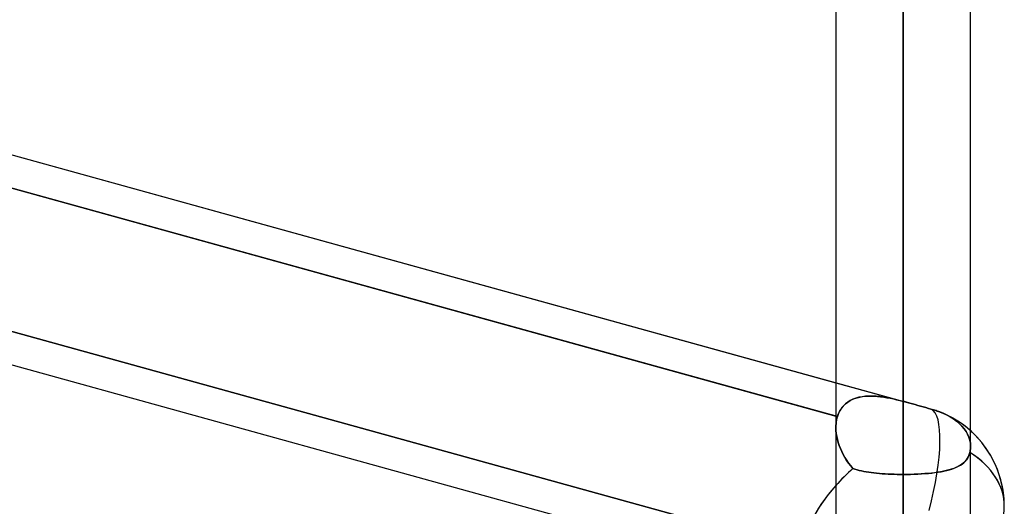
# Model space of a CAD drawing. Header units: millimetres. Extents: x -52 to 132, y -156 to 156.
# Tile 37 of 77: x 56.69 to 64, y -36.03 to -32.42. Entities that reach past the tile are written whole.
import ezdxf

# ---------------------------------------------------------------- set-up
doc = ezdxf.new("R2010")
doc.units = ezdxf.units.MM
doc.layers.add('MAIN-1', color=7, linetype='Continuous')

msp = doc.modelspace()

# ---------------------------------------------------------------- linework, layer by layer
at = {"layer": 'MAIN-1'}
for p, q in [((62.75, 0), (62.75, -35.4423)), ((62.75, 0), (62.75, -35.4423)), ((62.75, 0), (62.75, -41.1015)), ((62.75, 0), (62.75, -41.1015)), ((62.75, 0), (62.75, -46.6221)), ((62.75, 0), (62.75, -46.6221)), ((62.75, 0), (62.75, -52.1417)), ((62.75, 0), (62.75, -52.1417)), ((62.75, 0), (62.75, -57.6605)), ((62.75, 0), (62.75, -57.6605)), ((62.75, 0), (62.75, -63.1787)), ((62.75, 0), (62.75, -63.1787)), ((62.75, 0), (62.75, -68.5822)), ((62.75, 0), (62.75, -68.5822)), ((63.25, 0), (63.25, -68.2038)), ((63.25, 0), (63.25, -69.0087)), ((63.25, 0), (63.25, -62.6857)), ((63.25, 0), (63.25, -63.3931)), ((63.25, 0), (63.25, -57.167)), ((63.25, 0), (63.25, -57.8746)), ((63.25, 0), (63.25, -51.6477)), ((63.25, 0), (63.25, -52.3553)), ((63.25, 0), (63.25, -46.1275)), ((63.25, 0), (63.25, -46.8352)), ((63.25, 0), (63.25, -40.606)), ((63.25, 0), (63.25, -41.314)), ((63.25, 0), (63.25, -35.2493)), ((63.25, 0), (63.25, -35.791)), ((63.75, -68.6965), (63.75, 0)), ((63.75, -68.6965), (63.75, 0)), ((63.75, -63.1787), (63.75, 0)), ((63.75, -63.1787), (63.75, 0)), ((63.75, -57.6605), (63.75, 0)), ((63.75, -57.6605), (63.75, 0)), ((63.75, -52.1417), (63.75, 0)), ((63.75, -52.1417), (63.75, 0)), ((63.75, -46.6221), (63.75, 0)), ((63.75, -46.6221), (63.75, 0)), ((63.75, -41.1015), (63.75, 0)), ((63.75, -41.1015), (63.75, 0)), ((63.75, -35.583), (63.75, 0)), ((63.75, -35.583), (63.75, 0)), ((63.25, -69.0087), (63.25, 0)), ((63.25, -68.2038), (63.25, 0)), ((63.25, -63.3931), (63.25, 0)), ((63.25, -62.6857), (63.25, 0)), ((63.25, -57.8746), (63.25, 0)), ((63.25, -57.167), (63.25, 0)), ((63.25, -52.3553), (63.25, 0)), ((63.25, -51.6477), (63.25, 0)), ((63.25, -46.8352), (63.25, 0)), ((63.25, -46.1275), (63.25, 0)), ((63.25, -41.314), (63.25, 0)), ((63.25, -40.606), (63.25, 0)), ((63.25, -35.791), (63.25, 0)), ((63.25, -35.2493), (63.25, 0)), ((24.6503, -26.1434), (62.7012, -36.6536)), ((50.7695, -31.8017), (63.2994, -35.2627)), ((50.95, -31.8516), (62.75, -35.1109)), ((62.7614, -35.3618), (50.8772, -32.0792)), ((50.95, -32.0993), (62.75, -35.3587)), ((50.9074, -33.1482), (62.7774, -36.4269)), ((62.7774, -36.4269), (50.9074, -33.1482)), ((50.95, -33.4077), (62.5, -36.598)), ((62.75, -35.1109), (63.2994, -35.2627)), ((62.945, -35.2147), (62.9212, -35.2193)), ((62.9275, -35.2179), (62.948, -35.2142)), ((62.9698, -35.2118), (62.945, -35.2147)), ((62.948, -35.2142), (62.9692, -35.2118)), ((62.9692, -35.2118), (62.9909, -35.2104)), ((62.9954, -35.2103), (62.9698, -35.2118)), ((62.9909, -35.2104), (63.0132, -35.2102)), ((63.0218, -35.2104), (62.9954, -35.2103)), ((63.0132, -35.2102), (63.0358, -35.2109)), ((63.0489, -35.2117), (63.0218, -35.2104)), ((63.0358, -35.2109), (63.0588, -35.2125)), ((63.0766, -35.2143), (63.0489, -35.2117)), ((63.0588, -35.2125), (63.082, -35.215)), ((63.1048, -35.2181), (63.0766, -35.2143)), ((63.082, -35.215), (63.1055, -35.2182)), ((62.805, -35.2838), (62.7911, -35.301)), ((62.7969, -35.2933), (62.8092, -35.2793)), ((62.8207, -35.2684), (62.805, -35.2838)), ((62.8092, -35.2793), (62.8228, -35.2666)), ((62.8379, -35.255), (62.8207, -35.2684)), ((62.8228, -35.2666), (62.8377, -35.2551)), ((62.8377, -35.2551), (62.8537, -35.245)), ((62.8567, -35.2434), (62.8379, -35.255)), ((62.8537, -35.245), (62.8708, -35.2362)), ((62.8769, -35.2336), (62.8567, -35.2434)), ((62.8708, -35.2362), (62.8889, -35.2288)), ((62.8984, -35.2255), (62.8769, -35.2336)), ((62.8889, -35.2288), (62.9078, -35.2227)), ((62.9212, -35.2193), (62.8984, -35.2255)), ((62.9078, -35.2227), (62.9275, -35.2179)), ((63.1334, -35.2228), (63.1048, -35.2181)), ((63.1055, -35.2182), (63.1291, -35.2221)), ((63.1291, -35.2221), (63.1529, -35.2265)), ((63.1623, -35.2285), (63.1334, -35.2228)), ((63.1529, -35.2265), (63.1767, -35.2315)), ((63.1914, -35.2349), (63.1623, -35.2285)), ((63.1767, -35.2315), (63.2008, -35.237)), ((63.2207, -35.2418), (63.1914, -35.2349)), ((63.2008, -35.237), (63.2253, -35.243)), ((63.25, -35.2493), (63.2207, -35.2418)), ((63.2253, -35.243), (63.25, -35.2493)), ((63.25, -35.2493), (63.2582, -35.2515)), ((63.2582, -35.2515), (63.25, -35.2493)), ((63.2582, -35.2515), (63.2663, -35.2537)), ((63.2664, -35.2537), (63.2582, -35.2515)), ((63.2663, -35.2537), (63.2746, -35.2559)), ((63.2746, -35.2559), (63.2664, -35.2537)), ((63.2746, -35.2559), (63.2828, -35.2581)), ((63.2828, -35.2581), (63.2746, -35.2559)), ((63.2828, -35.2581), (63.291, -35.2603)), ((63.2911, -35.2603), (63.2828, -35.2581)), ((63.291, -35.2603), (63.2993, -35.2626)), ((63.2993, -35.2626), (63.2911, -35.2603)), ((63.2993, -35.2626), (63.3191, -35.2681)), ((63.3191, -35.2681), (63.2993, -35.2626)), ((63.3191, -35.2681), (63.339, -35.2737)), ((63.3389, -35.2737), (63.3191, -35.2681)), ((63.3588, -35.2793), (63.3389, -35.2737)), ((63.339, -35.2737), (63.3589, -35.2793)), ((63.3786, -35.2849), (63.3588, -35.2793)), ((63.3589, -35.2793), (63.3786, -35.2848)), ((63.3786, -35.2848), (63.3982, -35.2903)), ((63.3984, -35.2904), (63.3786, -35.2849)), ((62.75, -35.3587), (62.7614, -35.3618)), ((62.7614, -35.3618), (62.7579, -35.3745)), ((62.7579, -35.3745), (62.7614, -35.3618)), ((62.7693, -35.34), (62.7614, -35.3618)), ((62.7614, -35.3618), (62.768, -35.3431)), ((62.768, -35.3431), (62.7762, -35.3253)), ((62.7792, -35.3197), (62.7693, -35.34)), ((62.7762, -35.3253), (62.7858, -35.3087)), ((62.7911, -35.301), (62.7792, -35.3197)), ((62.7858, -35.3087), (62.7969, -35.2933)), ((63.3982, -35.2903), (63.4176, -35.2958)), ((63.4179, -35.2959), (63.3984, -35.2904)), ((63.4176, -35.2958), (63.4369, -35.3011)), ((63.4371, -35.3011), (63.4179, -35.2959)), ((63.4369, -35.3011), (63.4559, -35.3063)), ((63.4559, -35.3063), (63.4371, -35.3011)), ((63.4559, -35.3063), (63.4652, -35.3089)), ((63.4652, -35.3089), (63.4559, -35.3063)), ((63.4652, -35.3089), (63.4746, -35.3117)), ((63.4746, -35.3117), (63.4652, -35.3089)), ((63.4746, -35.3117), (63.484, -35.3147)), ((63.484, -35.3147), (63.4746, -35.3117)), ((63.484, -35.3147), (63.4934, -35.3178)), ((63.4934, -35.3177), (63.484, -35.3147)), ((63.5027, -35.321), (63.4934, -35.3177)), ((63.4934, -35.3178), (63.5027, -35.321)), ((63.5027, -35.321), (63.512, -35.3243)), ((63.512, -35.3243), (63.5027, -35.321)), ((63.512, -35.3243), (63.5427, -35.3368)), ((63.5427, -35.3368), (63.512, -35.3243)), ((63.5427, -35.3368), (63.5715, -35.3504)), ((63.5715, -35.3504), (63.5427, -35.3368)), ((63.5715, -35.3504), (63.5978, -35.3647)), ((63.5978, -35.3647), (63.5715, -35.3504)), ((62.75, -35.4429), (62.7503, -35.4286)), ((62.7503, -35.4287), (62.75, -35.4429)), ((62.7503, -35.4286), (62.7512, -35.4146)), ((62.7512, -35.4148), (62.7503, -35.4287)), ((62.7512, -35.4146), (62.7528, -35.4009)), ((62.7528, -35.401), (62.7512, -35.4148)), ((62.7528, -35.4009), (62.755, -35.3875)), ((62.755, -35.3876), (62.7528, -35.401)), ((62.7579, -35.3745), (62.755, -35.3876)), ((62.755, -35.3875), (62.7579, -35.3745)), ((63.5978, -35.3647), (63.6218, -35.3798)), ((63.6218, -35.3798), (63.5978, -35.3647)), ((63.6218, -35.3798), (63.6449, -35.3966)), ((63.6449, -35.3966), (63.6218, -35.3798)), ((63.6449, -35.3966), (63.6665, -35.4147)), ((63.6665, -35.4147), (63.6449, -35.3966)), ((63.6665, -35.4147), (63.6857, -35.4338)), ((63.6857, -35.4338), (63.6665, -35.4147)), ((63.6857, -35.4338), (63.7022, -35.4532)), ((63.7022, -35.4532), (63.6857, -35.4338)), ((62.75, -35.4429), (62.7507, -35.4646)), ((62.7508, -35.4647), (62.75, -35.4429)), ((62.7507, -35.4646), (62.7529, -35.4867)), ((62.7529, -35.4868), (62.7508, -35.4647)), ((62.7529, -35.4867), (62.7564, -35.5091)), ((62.7564, -35.5092), (62.7529, -35.4868)), ((63.7022, -35.4532), (63.7158, -35.4724)), ((63.7158, -35.4724), (63.7022, -35.4532)), ((63.7158, -35.4724), (63.7275, -35.4927)), ((63.7275, -35.4927), (63.7158, -35.4724)), ((63.7275, -35.4927), (63.7371, -35.5142)), ((63.7371, -35.5142), (63.7275, -35.4927)), ((62.7564, -35.5091), (62.7613, -35.5317)), ((62.7613, -35.5317), (62.7564, -35.5092)), ((62.7613, -35.5317), (62.7674, -35.5543)), ((62.7674, -35.5543), (62.7613, -35.5317)), ((62.7674, -35.5543), (62.7749, -35.577)), ((62.7748, -35.5769), (62.7674, -35.5543)), ((62.7835, -35.5995), (62.7748, -35.5769)), ((62.7749, -35.577), (62.7836, -35.5996)), ((63.7371, -35.5142), (63.7441, -35.5362)), ((63.7441, -35.5362), (63.7371, -35.5142)), ((63.7441, -35.5362), (63.7483, -35.5583)), ((63.7483, -35.5583), (63.7441, -35.5362)), ((63.7483, -35.5583), (63.75, -35.5797)), ((63.75, -35.5797), (63.7483, -35.5583)), ((63.75, -35.5797), (63.7499, -35.5875)), ((63.7499, -35.5875), (63.75, -35.5797)), ((62.7934, -35.6218), (62.7835, -35.5995)), ((62.7836, -35.5996), (62.7935, -35.6219)), ((62.8045, -35.6439), (62.7934, -35.6218)), ((62.7935, -35.6219), (62.8046, -35.644)), ((62.8168, -35.6656), (62.8045, -35.6439)), ((62.8046, -35.644), (62.8169, -35.6657)), ((63.7397, -35.644), (63.7337, -35.6585)), ((63.734, -35.6578), (63.7399, -35.6436)), ((63.7444, -35.6283), (63.7397, -35.644)), ((63.7399, -35.6436), (63.7444, -35.6283)), ((63.7463, -35.62), (63.7444, -35.6283)), ((63.7444, -35.6283), (63.7463, -35.62)), ((63.7478, -35.6117), (63.7463, -35.62)), ((63.7463, -35.62), (63.7477, -35.6117)), ((63.7477, -35.6117), (63.7488, -35.6035)), ((63.7489, -35.6035), (63.7478, -35.6117)), ((63.7488, -35.6035), (63.7496, -35.5954)), ((63.7496, -35.5954), (63.7489, -35.6035)), ((63.7499, -35.5875), (63.7496, -35.5954)), ((63.7496, -35.5954), (63.7499, -35.5875)), ((62.8302, -35.6869), (62.8168, -35.6656)), ((62.8169, -35.6657), (62.8303, -35.6869)), ((62.8448, -35.7076), (62.8302, -35.6869)), ((62.8303, -35.6869), (62.8448, -35.7076)), ((62.8448, -35.7076), (62.8605, -35.7276)), ((62.8605, -35.7276), (62.8448, -35.7076)), ((62.8605, -35.7276), (62.8772, -35.7469)), ((62.8772, -35.7469), (62.8605, -35.7276)), ((63.6709, -35.7245), (63.6565, -35.7324)), ((63.6598, -35.7307), (63.6739, -35.7227)), ((63.6843, -35.7157), (63.6709, -35.7245)), ((63.6739, -35.7227), (63.6867, -35.7139)), ((63.6966, -35.7061), (63.6843, -35.7157)), ((63.6867, -35.7139), (63.6985, -35.7045)), ((63.7077, -35.6957), (63.6966, -35.7061)), ((63.6985, -35.7045), (63.7091, -35.6942)), ((63.7176, -35.6843), (63.7077, -35.6957)), ((63.7091, -35.6942), (63.7186, -35.683)), ((63.7263, -35.6719), (63.7176, -35.6843)), ((63.7186, -35.683), (63.7269, -35.6709)), ((63.7337, -35.6585), (63.7263, -35.6719)), ((63.7269, -35.6709), (63.734, -35.6578)), ((62.8772, -35.7469), (62.8919, -35.752)), ((62.8918, -35.7519), (62.8772, -35.7469)), ((62.9071, -35.7565), (62.8918, -35.7519)), ((62.8919, -35.752), (62.9073, -35.7566)), ((62.9231, -35.7608), (62.9071, -35.7565)), ((62.9073, -35.7566), (62.9233, -35.7609)), ((62.9398, -35.7648), (62.9231, -35.7608)), ((62.9233, -35.7609), (62.94, -35.7648)), ((62.9572, -35.7684), (62.9398, -35.7648)), ((62.94, -35.7648), (62.9573, -35.7684)), ((62.9752, -35.7717), (62.9572, -35.7684)), ((62.9573, -35.7684), (62.9752, -35.7717)), ((62.9752, -35.7717), (62.9937, -35.7747)), ((62.9937, -35.7747), (62.9752, -35.7717)), ((62.9937, -35.7747), (63.0128, -35.7774)), ((63.0128, -35.7774), (62.9937, -35.7747)), ((63.0128, -35.7774), (63.0324, -35.7798)), ((63.0325, -35.7798), (63.0128, -35.7774)), ((63.0324, -35.7798), (63.0525, -35.782)), ((63.0527, -35.782), (63.0325, -35.7798)), ((63.0525, -35.782), (63.0732, -35.7839)), ((63.0733, -35.7839), (63.0527, -35.782)), ((63.0732, -35.7839), (63.0943, -35.7856)), ((63.0945, -35.7856), (63.0733, -35.7839)), ((63.0943, -35.7856), (63.1157, -35.7871)), ((63.116, -35.7871), (63.0945, -35.7856)), ((63.1157, -35.7871), (63.1375, -35.7883)), ((63.1378, -35.7883), (63.116, -35.7871)), ((63.1375, -35.7883), (63.1597, -35.7893)), ((63.1598, -35.7893), (63.1378, -35.7883)), ((63.1597, -35.7893), (63.182, -35.79)), ((63.1821, -35.79), (63.1598, -35.7893)), ((63.182, -35.79), (63.2046, -35.7906)), ((63.2046, -35.7906), (63.1821, -35.79)), ((63.2046, -35.7906), (63.2272, -35.7909)), ((63.2272, -35.7909), (63.2046, -35.7906)), ((63.2272, -35.7909), (63.25, -35.791)), ((63.25, -35.791), (63.2272, -35.7909)), ((63.2772, -35.7909), (63.25, -35.791)), ((63.25, -35.791), (63.2776, -35.7909)), ((63.25, -40.606), (63.25, -35.791)), ((63.25, -35.791), (63.25, -40.606)), ((63.3042, -35.7904), (63.2772, -35.7909)), ((63.2776, -35.7909), (63.305, -35.7904)), ((63.331, -35.7896), (63.3042, -35.7904)), ((63.305, -35.7904), (63.3321, -35.7896)), ((63.3576, -35.7885), (63.331, -35.7896)), ((63.3321, -35.7896), (63.3589, -35.7885)), ((63.3837, -35.7871), (63.3576, -35.7885)), ((63.3589, -35.7885), (63.3854, -35.787)), ((63.4093, -35.7853), (63.3837, -35.7871)), ((63.3854, -35.787), (63.4114, -35.7852)), ((63.4343, -35.7832), (63.4093, -35.7853)), ((63.4114, -35.7852), (63.4368, -35.783)), ((63.4587, -35.7808), (63.4343, -35.7832)), ((63.4368, -35.783), (63.4615, -35.7805)), ((63.4824, -35.778), (63.4587, -35.7808)), ((63.4615, -35.7805), (63.4855, -35.7776)), ((63.5052, -35.7748), (63.4824, -35.778)), ((63.4855, -35.7776), (63.5086, -35.7743)), ((63.5273, -35.7713), (63.5052, -35.7748)), ((63.5086, -35.7743), (63.531, -35.7706)), ((63.5485, -35.7673), (63.5273, -35.7713)), ((63.531, -35.7706), (63.5524, -35.7664)), ((63.5689, -35.7628), (63.5485, -35.7673)), ((63.5524, -35.7664), (63.573, -35.7618)), ((63.5883, -35.7578), (63.5689, -35.7628)), ((63.573, -35.7618), (63.5925, -35.7566)), ((63.6068, -35.7524), (63.5883, -35.7578)), ((63.5925, -35.7566), (63.611, -35.751)), ((63.6243, -35.7463), (63.6068, -35.7524)), ((63.611, -35.751), (63.6284, -35.7448)), ((63.6409, -35.7397), (63.6243, -35.7463)), ((63.6284, -35.7448), (63.6447, -35.7381)), ((63.6565, -35.7324), (63.6409, -35.7397)), ((63.6447, -35.7381), (63.6598, -35.7307))]:
    msp.add_line(p, q, dxfattribs=at)
for start, end in [(48.1944, 69.45532), (359.99994, 69.45532), (359.99994, 48.1944)]:
    msp.add_arc((63.25, -36.0271), 0.75, start, end, dxfattribs=at)
for major_axis, ratio, start_param, end_param in [((0.1997, 0.7229), 0.257281, -1.543669, -0.033819), ((0.1997, 0.7229), 0.257281, -1.543669, -0.033819), ((0.75, 0), 0.707107, 0.841074, 0.850974), ((0.75, 0), 0.707107, 0, 0.850974), ((0.75, 0), 0.707107, 0, 0.841074), ((-0.6979, -0.5313), 0.517035, -1.425597, -0.37473), ((-0.6979, -0.5313), 0.517035, -1.425597, -1.216038), ((-0.6979, -0.5313), 0.517035, -1.216038, -0.37473), ((0.75, 0), 0.707107, -0.842358, 0), ((0.75, 0), 0.707107, -0.842358, 0)]:
    msp.add_ellipse((63.25, -36.0271), major_axis=major_axis, ratio=ratio, start_param=start_param, end_param=end_param, dxfattribs=at)

doc.saveas('drawing.dxf')
